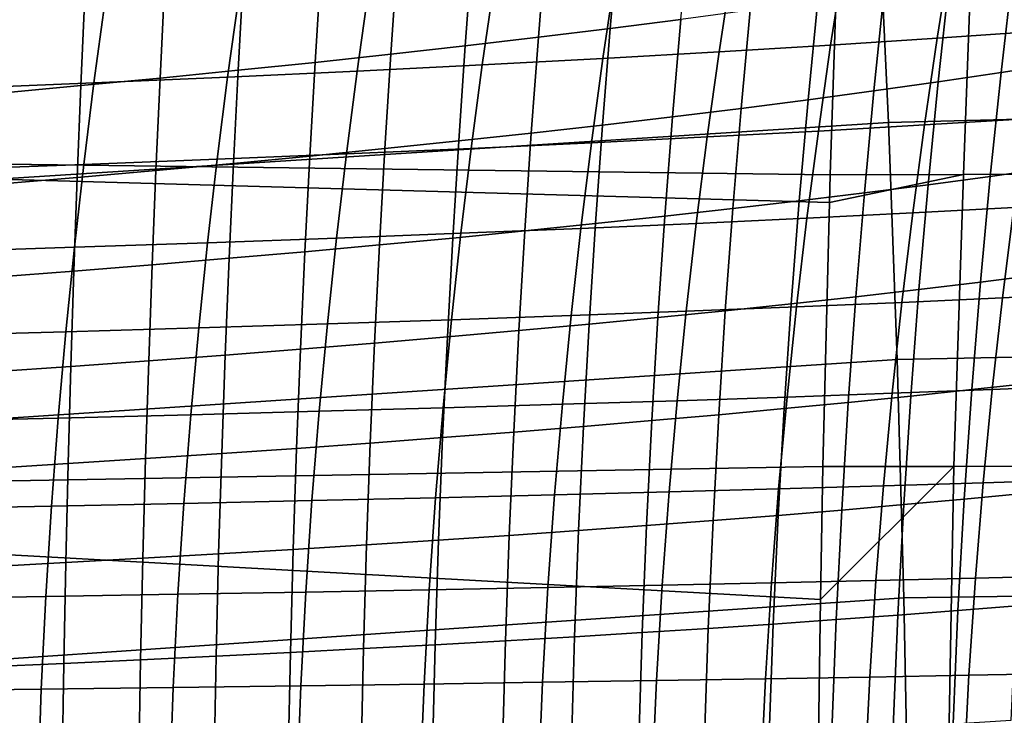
# Model space of a CAD drawing. Header units: metres. Extents: x -248 to 28, y -28 to 28.
# Tile 225 of 256: x -35.76 to -31.34, y 2.15 to 5.27. Entities that reach past the tile are written whole.
import ezdxf

# ---------------------------------------------------------------- set-up
doc = ezdxf.new("R2010")
doc.units = ezdxf.units.M
doc.layers.add('solid_10_061_053_XXX', color=7, linetype='CONTINUOUS')

msp = doc.modelspace()

# ---------------------------------------------------------------- linework, layer by layer
at = {"layer": 'solid_10_061_053_XXX'}
for points in [[(-40.269119, 6.234766, 162.164902), (-32.080406, 5.879716, 159.748596), (-32.123997, 4.57665, 159.598862), (-40.320351, 4.682454, 161.986069)], [(-24.507418, 6.093462, 164.818771), (-31.911707, 5.865194, 166.732239), (-31.86268, 4.810266, 166.928314), (-24.453493, 4.99894, 165.034485)], [(-32.080406, 5.879716, 159.748596), (-31.47916, 5.880656, 159.5569), (-31.526081, 4.577524, 159.406723), (-32.123997, 4.57665, 159.598862)], [(-31.47916, 5.880656, 159.5569), (-30.889435, 5.882091, 159.331528), (-30.940308, 4.578993, 159.17984), (-31.526081, 4.577524, 159.406723)], [(-31.911707, 5.865194, 166.732239), (-39.305565, 5.413336, 168.68576), (-39.261074, 4.339881, 168.863663), (-31.86268, 4.810266, 166.928314)], [(-32.793285, 5.272998, 109.481323), (-32.753139, 5.701558, 109.390373), (-33.072456, 5.657579, 109.226227), (-33.109482, 5.232516, 109.316078)], [(-33.109482, 5.232516, 109.316078), (-33.072456, 5.657579, 109.226227), (-33.397583, 5.614704, 109.070953), (-33.431564, 5.193024, 109.159721)], [(-33.431564, 5.193024, 109.159721), (-33.397583, 5.614704, 109.070953), (-33.728401, 5.572914, 108.924744), (-33.759403, 5.154506, 109.012444)], [(-31.124418, 5.606941, 47.682549), (-31.187731, 5.220308, 47.511147), (-31.643848, 5.188234, 48.638573), (-31.582783, 5.570718, 48.809608)], [(-33.759403, 5.154506, 109.012444), (-33.728401, 5.572914, 108.924744), (-34.0648, 5.532189, 108.787788), (-34.092896, 5.116942, 108.874451)], [(-31.582783, 5.570718, 48.809608), (-31.643848, 5.188234, 48.638573), (-32.121918, 5.157044, 49.754242), (-32.062996, 5.535565, 49.924797)], [(-34.092896, 5.116942, 108.874451), (-34.0648, 5.532189, 108.787788), (-34.406677, 5.492508, 108.660278), (-34.431923, 5.080316, 108.745934)], [(-32.062996, 5.535565, 49.924797), (-32.121918, 5.157044, 49.754242), (-32.621426, 5.126731, 50.857479), (-32.564541, 5.501471, 51.027443)], [(-31.083921, 5.077011, 110.740623), (-31.027719, 5.53768, 110.650261), (-31.305592, 5.490883, 110.435135), (-31.358456, 5.034482, 110.524506)], [(-34.431923, 5.080316, 108.745934), (-34.406677, 5.492508, 108.660278), (-34.753922, 5.453852, 108.542419), (-34.776379, 5.044609, 108.627106)], [(-32.564541, 5.501471, 51.027443), (-32.621426, 5.126731, 50.857479), (-33.141861, 5.097289, 51.947605), (-33.08691, 5.468424, 52.116867)], [(-31.358456, 5.034482, 110.524506), (-31.305592, 5.490883, 110.435135), (-31.590212, 5.445184, 110.227921), (-31.639816, 4.992926, 110.316261)], [(-34.776379, 5.044609, 108.627106), (-34.753922, 5.453852, 108.542419), (-35.106434, 5.416201, 108.43441), (-35.126152, 5.009804, 108.51815)], [(-33.629581, 5.436414, 53.192398), (-33.68272, 5.068709, 53.023941), (-34.243488, 5.040985, 54.085804), (-34.192051, 5.405431, 54.253361)], [(-33.08691, 5.468424, 52.116867), (-33.141861, 5.097289, 51.947605), (-33.68272, 5.068709, 53.023941), (-33.629581, 5.436414, 53.192398)], [(-31.639816, 4.992926, 110.316261), (-31.590212, 5.445184, 110.227921), (-31.881435, 5.400563, 110.028763), (-31.92786, 4.952326, 110.116066)], [(-35.126152, 5.009804, 108.51815), (-35.106434, 5.416201, 108.43441), (-35.4641, 5.379534, 108.336441), (-35.481133, 4.975883, 108.419289)], [(-34.192051, 5.405431, 54.253361), (-34.243488, 5.040985, 54.085804), (-34.823635, 5.014112, 55.132545), (-34.773773, 5.375466, 55.299103)], [(-31.92786, 4.952326, 110.116066), (-31.881435, 5.400563, 110.028763), (-32.179119, 5.357004, 109.83783), (-32.222439, 4.912668, 109.924095)], [(-35.374119, 5.346528, 56.329102), (-35.422523, 4.988102, 56.16362), (-36.039497, 4.96297, 57.178528), (-35.992416, 5.318631, 57.342846)], [(-35.481133, 4.975883, 108.419289), (-35.4641, 5.379534, 108.336441), (-35.826809, 5.343832, 108.248711), (-35.841202, 4.942829, 108.330711)], [(-34.773773, 5.375466, 55.299103), (-34.823635, 5.014112, 55.132545), (-35.422523, 4.988102, 56.16362), (-35.374119, 5.346528, 56.329102)], [(-32.222439, 4.912668, 109.924095), (-32.179119, 5.357004, 109.83783), (-32.483116, 5.314488, 109.655296), (-32.523411, 4.873935, 109.740509)], [(-32.523411, 4.873935, 109.740509), (-32.483116, 5.314488, 109.655296), (-32.793285, 5.272998, 109.481323), (-32.830627, 4.836112, 109.565491)], [(-32.830627, 4.836112, 109.565491), (-32.793285, 5.272998, 109.481323), (-33.109482, 5.232516, 109.316078), (-33.143944, 4.799184, 109.399208)], [(-33.143944, 4.799184, 109.399208), (-33.109482, 5.232516, 109.316078), (-33.431564, 5.193024, 109.159721), (-33.463215, 4.763135, 109.241829)], [(-31.187731, 5.220308, 47.511147), (-31.246887, 4.827983, 47.34906), (-31.700918, 4.799918, 48.476624), (-31.643848, 5.188234, 48.638573)], [(-33.463215, 4.763135, 109.241829), (-33.431564, 5.193024, 109.159721), (-33.759403, 5.154506, 109.012444), (-33.788315, 4.72795, 109.093552)], [(-31.643848, 5.188234, 48.638573), (-31.700918, 4.799918, 48.476624), (-32.176991, 4.772566, 49.592564), (-32.121918, 5.157044, 49.754242)], [(-33.788315, 4.72795, 109.093552), (-33.759403, 5.154506, 109.012444), (-34.092896, 5.116942, 108.874451), (-34.119125, 4.693612, 108.954575)], [(-32.621426, 5.126731, 50.857479), (-32.674595, 4.745923, 50.696186), (-33.193233, 4.719984, 51.786816), (-33.141861, 5.097289, 51.947605)], [(-32.121918, 5.157044, 49.754242), (-32.176991, 4.772566, 49.592564), (-32.674595, 4.745923, 50.696186), (-32.621426, 5.126731, 50.857479)], [(-34.455532, 4.660108, 108.825111), (-34.431923, 5.080316, 108.745934), (-34.776379, 5.044609, 108.627106), (-34.797424, 4.62742, 108.70536)], [(-34.119125, 4.693612, 108.954575), (-34.092896, 5.116942, 108.874451), (-34.431923, 5.080316, 108.745934), (-34.455532, 4.660108, 108.825111)], [(-33.141861, 5.097289, 51.947605), (-33.193233, 4.719984, 51.786816), (-33.732391, 4.694746, 52.863766), (-33.68272, 5.068709, 53.023941)], [(-31.135504, 4.607758, 110.823708), (-31.083921, 5.077011, 110.740623), (-31.358456, 5.034482, 110.524506), (-31.406969, 4.569525, 110.606659)], [(-34.797424, 4.62742, 108.70536), (-34.776379, 5.044609, 108.627106), (-35.126152, 5.009804, 108.51815), (-35.14468, 4.595534, 108.595528)], [(-34.243488, 5.040985, 54.085804), (-34.291569, 4.670203, 53.92635), (-34.870232, 4.646355, 54.973911), (-34.823635, 5.014112, 55.132545)], [(-33.68272, 5.068709, 53.023941), (-33.732391, 4.694746, 52.863766), (-34.291569, 4.670203, 53.92635), (-34.243488, 5.040985, 54.085804)], [(-31.406969, 4.569525, 110.606659), (-31.358456, 5.034482, 110.524506), (-31.639816, 4.992926, 110.316261), (-31.685337, 4.532143, 110.397469)], [(-35.422523, 4.988102, 56.16362), (-35.467758, 4.623216, 56.005905), (-36.083485, 4.600802, 57.021816), (-36.039497, 4.96297, 57.178528)], [(-35.14468, 4.595534, 108.595528), (-35.126152, 5.009804, 108.51815), (-35.481133, 4.975883, 108.419289), (-35.497189, 4.564435, 108.495827)], [(-34.823635, 5.014112, 55.132545), (-34.870232, 4.646355, 54.973911), (-35.467758, 4.623216, 56.005905), (-35.422523, 4.988102, 56.16362)], [(-31.685337, 4.532143, 110.397469), (-31.639816, 4.992926, 110.316261), (-31.92786, 4.952326, 110.116066), (-31.970465, 4.4956, 110.196304)], [(-24.453493, 4.99894, 165.034485), (-31.86268, 4.810266, 166.928314), (-31.823288, 3.748521, 167.085724), (-24.410181, 3.89646, 165.207626)], [(-35.497189, 4.564435, 108.495827), (-35.481133, 4.975883, 108.419289), (-35.841202, 4.942829, 108.330711), (-35.854824, 4.534106, 108.406464)], [(-31.970465, 4.4956, 110.196304), (-31.92786, 4.952326, 110.116066), (-32.222439, 4.912668, 109.924095), (-32.262203, 4.459882, 110.003342)], [(-32.262203, 4.459882, 110.003342), (-32.222439, 4.912668, 109.924095), (-32.523411, 4.873935, 109.740509), (-32.560402, 4.424975, 109.818779)], [(-32.560402, 4.424975, 109.818779), (-32.523411, 4.873935, 109.740509), (-32.830627, 4.836112, 109.565491), (-32.864918, 4.390866, 109.642769)], [(-31.86268, 4.810266, 166.928314), (-39.261074, 4.339881, 168.863663), (-39.226315, 3.260348, 169.002502), (-31.823288, 3.748521, 167.085724)], [(-32.864918, 4.390866, 109.642769), (-32.830627, 4.836112, 109.565491), (-33.143944, 4.799184, 109.399208), (-33.175606, 4.357542, 109.47551)], [(-31.246887, 4.827983, 47.34906), (-31.301739, 4.429782, 47.196278), (-31.753841, 4.405581, 48.32378), (-31.700918, 4.799918, 48.476624)], [(-33.175606, 4.357542, 109.47551), (-33.143944, 4.799184, 109.399208), (-33.463215, 4.763135, 109.241829), (-33.492317, 4.324988, 109.317169)], [(-32.176991, 4.772566, 49.592564), (-32.228062, 4.381934, 49.439785), (-32.723904, 4.35884, 50.543602), (-32.674595, 4.745923, 50.696186)], [(-31.700918, 4.799918, 48.476624), (-31.753841, 4.405581, 48.32378), (-32.228062, 4.381934, 49.439785), (-32.176991, 4.772566, 49.592564)], [(-33.814919, 4.293193, 109.167946), (-33.788315, 4.72795, 109.093552), (-34.119125, 4.693612, 108.954575), (-34.143295, 4.262143, 109.028053)], [(-33.492317, 4.324988, 109.317169), (-33.463215, 4.763135, 109.241829), (-33.788315, 4.72795, 109.093552), (-33.814919, 4.293193, 109.167946)], [(-32.674595, 4.745923, 50.696186), (-32.723904, 4.35884, 50.543602), (-33.24086, 4.336298, 51.634544), (-33.193233, 4.719984, 51.786816)], [(-40.357227, 3.124776, 161.858139), (-40.320351, 4.682454, 161.986069), (-32.127583, 4.452244, 159.586533), (-32.156708, 3.269503, 159.486496)], [(-40.320351, 4.682454, 161.986069), (-32.123997, 4.57665, 159.598862), (-32.127583, 4.452244, 159.586533)], [(-34.143295, 4.262143, 109.028053), (-34.119125, 4.693612, 108.954575), (-34.455532, 4.660108, 108.825111), (-34.477322, 4.231822, 108.897697)], [(-33.732391, 4.694746, 52.863766), (-33.778435, 4.314306, 52.711922), (-34.336124, 4.292863, 53.775051), (-34.291569, 4.670203, 53.92635)], [(-33.193233, 4.719984, 51.786816), (-33.24086, 4.336298, 51.634544), (-33.778435, 4.314306, 52.711922), (-33.732391, 4.694746, 52.863766)], [(-34.870232, 4.646355, 54.973911), (-34.91341, 4.271971, 54.823269), (-35.509663, 4.251644, 55.856018), (-35.467758, 4.623216, 56.005905)], [(-34.291569, 4.670203, 53.92635), (-34.336124, 4.292863, 53.775051), (-34.91341, 4.271971, 54.823269), (-34.870232, 4.646355, 54.973911)], [(-34.477322, 4.231822, 108.897697), (-34.455532, 4.660108, 108.825111), (-34.797424, 4.62742, 108.70536), (-34.816879, 4.20222, 108.777084)], [(-35.467758, 4.623216, 56.005905), (-35.509663, 4.251644, 55.856018), (-36.124222, 4.231901, 56.872787), (-36.083485, 4.600802, 57.021816)], [(-35.16185, 4.173322, 108.666435), (-35.14468, 4.595534, 108.595528), (-35.497189, 4.564435, 108.495827), (-35.512115, 4.145114, 108.565948)], [(-34.816879, 4.20222, 108.777084), (-34.797424, 4.62742, 108.70536), (-35.14468, 4.595534, 108.595528), (-35.16185, 4.173322, 108.666435)], [(-31.182148, 4.129934, 110.899422), (-31.135504, 4.607758, 110.823708), (-31.406969, 4.569525, 110.606659), (-31.450823, 4.096014, 110.681511)], [(-35.512115, 4.145114, 108.565948), (-35.497189, 4.564435, 108.495827), (-35.854824, 4.534106, 108.406464), (-35.867546, 4.117584, 108.475845)], [(-31.569359, 3.270196, 159.296906), (-32.156708, 3.269503, 159.486496), (-32.127583, 4.452244, 159.586533), (-31.526081, 4.577524, 159.406723)], [(-32.127583, 4.452244, 159.586533), (-32.123997, 4.57665, 159.598862), (-31.526081, 4.577524, 159.406723)], [(-31.450823, 4.096014, 110.681511), (-31.406969, 4.569525, 110.606659), (-31.685337, 4.532143, 110.397469), (-31.726477, 4.06283, 110.47142)], [(-31.569359, 3.270196, 159.296906), (-31.526081, 4.577524, 159.406723), (-30.940308, 4.578993, 159.17984), (-30.994272, 3.271418, 159.072662)], [(-31.726477, 4.06283, 110.47142), (-31.685337, 4.532143, 110.397469), (-31.970465, 4.4956, 110.196304), (-32.008961, 4.03037, 110.269348)], [(-32.29813, 3.998623, 110.07547), (-32.262203, 4.459882, 110.003342), (-32.560402, 4.424975, 109.818779), (-32.59383, 3.967577, 109.889977)], [(-32.008961, 4.03037, 110.269348), (-31.970465, 4.4956, 110.196304), (-32.262203, 4.459882, 110.003342), (-32.29813, 3.998623, 110.07547)], [(-32.59383, 3.967577, 109.889977), (-32.560402, 4.424975, 109.818779), (-32.864918, 4.390866, 109.642769), (-32.895912, 3.937221, 109.713051)], [(-31.301739, 4.429782, 47.196278), (-31.352112, 4.025466, 47.052876), (-31.802439, 4.004968, 48.180119), (-31.753841, 4.405581, 48.32378)], [(-30.872219, 4.454545, 46.057991), (-30.924429, 4.04638, 45.914986), (-31.352112, 4.025466, 47.052876), (-31.301739, 4.429782, 47.196278)], [(-32.895912, 3.937221, 109.713051), (-32.864918, 4.390866, 109.642769), (-33.175606, 4.357542, 109.47551), (-33.204235, 3.907543, 109.544868)], [(-32.228062, 4.381934, 49.439785), (-32.274952, 3.984882, 49.295998), (-32.769157, 3.965208, 50.399822), (-32.723904, 4.35884, 50.543602)], [(-31.753841, 4.405581, 48.32378), (-31.802439, 4.004968, 48.180119), (-32.274952, 3.984882, 49.295998), (-32.228062, 4.381934, 49.439785)], [(-33.518646, 3.878533, 109.38562), (-33.492317, 4.324988, 109.317169), (-33.814919, 4.293193, 109.167946), (-33.839008, 3.850178, 109.235512)], [(-33.24086, 4.336298, 51.634544), (-33.284561, 3.945947, 51.490898), (-33.820663, 3.9271, 52.568539), (-33.778435, 4.314306, 52.711922)], [(-33.204235, 3.907543, 109.544868), (-33.175606, 4.357542, 109.47551), (-33.492317, 4.324988, 109.317169), (-33.518646, 3.878533, 109.38562)], [(-32.723904, 4.35884, 50.543602), (-32.769157, 3.965208, 50.399822), (-33.284561, 3.945947, 51.490898), (-33.24086, 4.336298, 51.634544)], [(-34.336124, 4.292863, 53.775051), (-34.376976, 3.908668, 53.63205), (-34.952976, 3.890655, 54.680763), (-34.91341, 4.271971, 54.823269)], [(-33.778435, 4.314306, 52.711922), (-33.820663, 3.9271, 52.568539), (-34.376976, 3.908668, 53.63205), (-34.336124, 4.292863, 53.775051)], [(-33.839008, 3.850178, 109.235512), (-33.814919, 4.293193, 109.167946), (-34.143295, 4.262143, 109.028053), (-34.165203, 3.822467, 109.094757)], [(-35.509663, 4.251644, 55.856018), (-35.548042, 3.873076, 55.714127), (-36.161526, 3.855951, 56.731609), (-36.124222, 4.231901, 56.872787)], [(-34.91341, 4.271971, 54.823269), (-34.952976, 3.890655, 54.680763), (-35.548042, 3.873076, 55.714127), (-35.509663, 4.251644, 55.856018)], [(-34.165203, 3.822467, 109.094757), (-34.143295, 4.262143, 109.028053), (-34.477322, 4.231822, 108.897697), (-34.497101, 3.795389, 108.963562)], [(-34.834576, 3.768932, 108.842148), (-34.816879, 4.20222, 108.777084), (-35.16185, 4.173322, 108.666435), (-35.177505, 3.743085, 108.730728)], [(-34.497101, 3.795389, 108.963562), (-34.477322, 4.231822, 108.897697), (-34.816879, 4.20222, 108.777084), (-34.834576, 3.768932, 108.842148)], [(-35.177505, 3.743085, 108.730728), (-35.16185, 4.173322, 108.666435), (-35.512115, 4.145114, 108.565948), (-35.525764, 3.717837, 108.629517)], [(-35.525764, 3.717837, 108.629517), (-35.512115, 4.145114, 108.565948), (-35.867546, 4.117584, 108.475845), (-35.879223, 3.693175, 108.538734)], [(-31.22353, 3.643551, 110.967621), (-31.182148, 4.129934, 110.899422), (-31.450823, 4.096014, 110.681511), (-31.489704, 3.613952, 110.748901)], [(-31.762932, 3.584977, 110.537987), (-31.726477, 4.06283, 110.47142), (-32.008961, 4.03037, 110.269348), (-32.04306, 3.556617, 110.335068)], [(-31.489704, 3.613952, 110.748901), (-31.450823, 4.096014, 110.681511), (-31.726477, 4.06283, 110.47142), (-31.762932, 3.584977, 110.537987)], [(-32.04306, 3.556617, 110.335068), (-32.008961, 4.03037, 110.269348), (-32.29813, 3.998623, 110.07547), (-32.329941, 3.528863, 110.140327)], [(-31.352112, 4.025466, 47.052876), (-31.397694, 3.614449, 46.919308), (-31.846388, 3.597466, 48.04612), (-31.802439, 4.004968, 48.180119)], [(-30.924429, 4.04638, 45.914986), (-30.971693, 3.631719, 45.78199), (-31.397694, 3.614449, 46.919308), (-31.352112, 4.025466, 47.052876)], [(-32.274952, 3.984882, 49.295998), (-32.317329, 3.580768, 49.161709), (-32.810024, 3.564357, 50.265381), (-32.769157, 3.965208, 50.399822)], [(-32.329941, 3.528863, 110.140327), (-32.29813, 3.998623, 110.07547), (-32.59383, 3.967577, 109.889977), (-32.623421, 3.501704, 109.953964)], [(-31.802439, 4.004968, 48.180119), (-31.846388, 3.597466, 48.04612), (-32.317329, 3.580768, 49.161709), (-32.274952, 3.984882, 49.295998)], [(-33.820663, 3.9271, 52.568539), (-33.85873, 3.532407, 52.434193), (-34.413761, 3.516873, 53.49794), (-34.376976, 3.908668, 53.63205)], [(-33.284561, 3.945947, 51.490898), (-33.323986, 3.548235, 51.356438), (-33.85873, 3.532407, 52.434193), (-33.820663, 3.9271, 52.568539)], [(-32.769157, 3.965208, 50.399822), (-32.810024, 3.564357, 50.265381), (-33.323986, 3.548235, 51.356438), (-33.284561, 3.945947, 51.490898)], [(-32.923351, 3.47513, 109.776169), (-32.895912, 3.937221, 109.713051), (-33.204235, 3.907543, 109.544868), (-33.229584, 3.449134, 109.607124)], [(-32.623421, 3.501704, 109.953964), (-32.59383, 3.967577, 109.889977), (-32.895912, 3.937221, 109.713051), (-32.923351, 3.47513, 109.776169)], [(-34.952976, 3.890655, 54.680763), (-34.988571, 3.50164, 54.547016), (-35.582542, 3.486723, 55.58086), (-35.548042, 3.873076, 55.714127)], [(-34.376976, 3.908668, 53.63205), (-34.413761, 3.516873, 53.49794), (-34.988571, 3.50164, 54.547016), (-34.952976, 3.890655, 54.680763)], [(-33.229584, 3.449134, 109.607124), (-33.204235, 3.907543, 109.544868), (-33.518646, 3.878533, 109.38562), (-33.541969, 3.423704, 109.447029)], [(-24.410181, 3.89646, 165.207626), (-31.823288, 3.748521, 167.085724), (-31.793613, 2.681425, 167.204163), (-24.377569, 2.78773, 165.337921)], [(-35.548042, 3.873076, 55.714127), (-35.582542, 3.486723, 55.58086), (-36.195023, 3.472143, 56.598938), (-36.161526, 3.855951, 56.731609)], [(-33.860363, 3.398832, 109.296089), (-33.839008, 3.850178, 109.235512), (-34.165203, 3.822467, 109.094757), (-34.184643, 3.374507, 109.154526)], [(-33.541969, 3.423704, 109.447029), (-33.518646, 3.878533, 109.38562), (-33.839008, 3.850178, 109.235512), (-33.860363, 3.398832, 109.296089)], [(-34.514675, 3.35072, 109.022545), (-34.497101, 3.795389, 108.963562), (-34.834576, 3.768932, 108.842148), (-34.850327, 3.327462, 108.900383)], [(-34.184643, 3.374507, 109.154526), (-34.165203, 3.822467, 109.094757), (-34.497101, 3.795389, 108.963562), (-34.514675, 3.35072, 109.022545)], [(-34.850327, 3.327462, 108.900383), (-34.834576, 3.768932, 108.842148), (-35.177505, 3.743085, 108.730728), (-35.191475, 3.304723, 108.788254)], [(-31.823288, 3.748521, 167.085724), (-39.226315, 3.260348, 169.002502), (-39.201374, 2.176223, 169.101974), (-31.793613, 2.681425, 167.204163)], [(-35.537983, 3.282494, 108.686371), (-35.525764, 3.717837, 108.629517), (-35.879223, 3.693175, 108.538734), (-35.889721, 3.260764, 108.594963)], [(-35.191475, 3.304723, 108.788254), (-35.177505, 3.743085, 108.730728), (-35.525764, 3.717837, 108.629517), (-35.537983, 3.282494, 108.686371)], [(-31.259325, 3.148617, 111.028168), (-31.22353, 3.643551, 110.967621), (-31.489704, 3.613952, 110.748901), (-31.5233, 3.123336, 110.808708)], [(-30.971693, 3.631719, 45.78199), (-31.013659, 3.209891, 45.659565), (-31.438116, 3.196023, 46.796169), (-31.397694, 3.614449, 46.919308)], [(-32.317329, 3.580768, 49.161709), (-32.354801, 3.168812, 49.037579), (-32.846104, 3.155473, 50.140965), (-32.810024, 3.564357, 50.265381)], [(-31.846388, 3.597466, 48.04612), (-31.885313, 3.18233, 47.922413), (-32.354801, 3.168812, 49.037579), (-32.317329, 3.580768, 49.161709)], [(-31.794399, 3.098573, 110.597023), (-31.762932, 3.584977, 110.537987), (-32.04306, 3.556617, 110.335068), (-32.072468, 3.074321, 110.393311)], [(-31.397694, 3.614449, 46.919308), (-31.438116, 3.196023, 46.796169), (-31.885313, 3.18233, 47.922413), (-31.846388, 3.597466, 48.04612)], [(-31.5233, 3.123336, 110.808708), (-31.489704, 3.613952, 110.748901), (-31.762932, 3.584977, 110.537987), (-31.794399, 3.098573, 110.597023)], [(-33.85873, 3.532407, 52.434193), (-33.89222, 3.129348, 52.309616), (-34.446064, 3.11657, 53.373489), (-34.413761, 3.516873, 53.49794)], [(-33.323986, 3.548235, 51.356438), (-33.358738, 3.142317, 51.231876), (-33.89222, 3.129348, 52.309616), (-33.85873, 3.532407, 52.434193)], [(-32.810024, 3.564357, 50.265381), (-32.846104, 3.155473, 50.140965), (-33.358738, 3.142317, 51.231876), (-33.323986, 3.548235, 51.356438)], [(-32.072468, 3.074321, 110.393311), (-32.04306, 3.556617, 110.335068), (-32.329941, 3.528863, 110.140327), (-32.357353, 3.050571, 110.197762)], [(-35.582542, 3.486723, 55.58086), (-35.612728, 3.091622, 55.457039), (-36.224289, 3.079487, 56.475613), (-36.195023, 3.472143, 56.598938)], [(-34.988571, 3.50164, 54.547016), (-35.019772, 3.103989, 54.422817), (-35.612728, 3.091622, 55.457039), (-35.582542, 3.486723, 55.58086)], [(-34.413761, 3.516873, 53.49794), (-34.446064, 3.11657, 53.373489), (-35.019772, 3.103989, 54.422817), (-34.988571, 3.50164, 54.547016)], [(-32.648911, 3.027315, 110.010582), (-32.623421, 3.501704, 109.953964), (-32.923351, 3.47513, 109.776169), (-32.946976, 3.004546, 109.83197)], [(-32.357353, 3.050571, 110.197762), (-32.329941, 3.528863, 110.140327), (-32.623421, 3.501704, 109.953964), (-32.648911, 3.027315, 110.010582)], [(-33.251408, 2.982256, 109.662117), (-33.229584, 3.449134, 109.607124), (-33.541969, 3.423704, 109.447029), (-33.56205, 2.960437, 109.501228)], [(-32.946976, 3.004546, 109.83197), (-32.923351, 3.47513, 109.776169), (-33.229584, 3.449134, 109.607124), (-33.251408, 2.982256, 109.662117)], [(-33.878761, 2.939081, 109.34951), (-33.860363, 3.398832, 109.296089), (-34.184643, 3.374507, 109.154526), (-34.201408, 2.91818, 109.207191)], [(-33.56205, 2.960437, 109.501228), (-33.541969, 3.423704, 109.447029), (-33.860363, 3.398832, 109.296089), (-33.878761, 2.939081, 109.34951)], [(-34.201408, 2.91818, 109.207191), (-34.184643, 3.374507, 109.154526), (-34.514675, 3.35072, 109.022545), (-34.52985, 2.897727, 109.074486)], [(-34.863956, 2.877714, 108.95163), (-34.850327, 3.327462, 108.900383), (-35.191475, 3.304723, 108.788254), (-35.20359, 2.858133, 108.838837)], [(-34.52985, 2.897727, 109.074486), (-34.514675, 3.35072, 109.022545), (-34.850327, 3.327462, 108.900383), (-34.863956, 2.877714, 108.95163)], [(-40.357227, 3.124776, 161.858139), (-32.156708, 3.269503, 159.486496), (-32.167973, 2.674245, 159.4478)], [(-35.548615, 2.838975, 108.736336), (-35.537983, 3.282494, 108.686371), (-35.889721, 3.260764, 108.594963), (-35.898891, 2.820234, 108.644356)], [(-35.20359, 2.858133, 108.838837), (-35.191475, 3.304723, 108.788254), (-35.537983, 3.282494, 108.686371), (-35.548615, 2.838975, 108.736336)], [(-31.593479, 1.959898, 159.222061), (-32.178505, 1.959455, 159.411606), (-32.167973, 2.674245, 159.4478), (-31.569359, 3.270196, 159.296906)], [(-32.167973, 2.674245, 159.4478), (-32.156708, 3.269503, 159.486496), (-31.569359, 3.270196, 159.296906)], [(-31.021011, 1.960711, 158.99733), (-31.593479, 1.959898, 159.222061), (-31.569359, 3.270196, 159.296906), (-30.994272, 3.271418, 159.072662)], [(-31.885313, 3.18233, 47.922413), (-31.918837, 2.758813, 47.809624), (-32.38699, 2.748233, 48.924259), (-32.354801, 3.168812, 49.037579)], [(-31.438116, 3.196023, 46.796169), (-31.473017, 2.769478, 46.684059), (-31.918837, 2.758813, 47.809624), (-31.885313, 3.18233, 47.922413)], [(-31.013659, 3.209891, 45.659565), (-31.049971, 2.780226, 45.548275), (-31.473017, 2.769478, 46.684059), (-31.438116, 3.196023, 46.796169)], [(-33.358738, 3.142317, 51.231876), (-33.388409, 2.727345, 51.117924), (-33.920719, 2.717046, 52.19556), (-33.89222, 3.129348, 52.309616)], [(-32.846104, 3.155473, 50.140965), (-32.877007, 2.737742, 50.02726), (-33.388409, 2.727345, 51.117924), (-33.358738, 3.142317, 51.231876)], [(-32.354801, 3.168812, 49.037579), (-32.38699, 2.748233, 48.924259), (-32.877007, 2.737742, 50.02726), (-32.846104, 3.155473, 50.140965)], [(-31.289211, 2.645142, 111.080933), (-31.259325, 3.148617, 111.028168), (-31.5233, 3.123336, 110.808708), (-31.551296, 2.624167, 110.860779)], [(-40.379467, 1.563355, 161.781281), (-40.357227, 3.124776, 161.858139), (-32.167973, 2.674245, 159.4478), (-32.178505, 1.959455, 159.411606)], [(-35.612728, 3.091622, 55.457039), (-35.638172, 2.686808, 55.343472), (-36.248886, 2.676994, 56.362461), (-36.224289, 3.079487, 56.475613)], [(-35.019772, 3.103989, 54.422817), (-35.046154, 2.696767, 54.308956), (-35.638172, 2.686808, 55.343472), (-35.612728, 3.091622, 55.457039)], [(-34.446064, 3.11657, 53.373489), (-34.473469, 2.706851, 53.25946), (-35.046154, 2.696767, 54.308956), (-35.019772, 3.103989, 54.422817)], [(-33.89222, 3.129348, 52.309616), (-33.920719, 2.717046, 52.19556), (-34.473469, 2.706851, 53.25946), (-34.446064, 3.11657, 53.373489)], [(-31.820574, 2.603609, 110.648384), (-31.794399, 3.098573, 110.597023), (-32.072468, 3.074321, 110.393311), (-32.096889, 2.583461, 110.443924)], [(-31.551296, 2.624167, 110.860779), (-31.5233, 3.123336, 110.808708), (-31.794399, 3.098573, 110.597023), (-31.820574, 2.603609, 110.648384)], [(-32.380093, 2.563718, 110.247627), (-32.357353, 3.050571, 110.197762), (-32.648911, 3.027315, 110.010582), (-32.670021, 2.544373, 110.059685)], [(-32.096889, 2.583461, 110.443924), (-32.072468, 3.074321, 110.393311), (-32.357353, 3.050571, 110.197762), (-32.380093, 2.563718, 110.247627)], [(-32.96653, 2.52542, 109.880302), (-32.946976, 3.004546, 109.83197), (-33.251408, 2.982256, 109.662117), (-33.269459, 2.506854, 109.709694)], [(-32.670021, 2.544373, 110.059685), (-32.648911, 3.027315, 110.010582), (-32.946976, 3.004546, 109.83197), (-32.96653, 2.52542, 109.880302)], [(-33.578659, 2.488667, 109.548058), (-33.56205, 2.960437, 109.501228), (-33.878761, 2.939081, 109.34951), (-33.893982, 2.470853, 109.395615)], [(-33.269459, 2.506854, 109.709694), (-33.251408, 2.982256, 109.662117), (-33.56205, 2.960437, 109.501228), (-33.578659, 2.488667, 109.548058)], [(-34.215286, 2.453407, 109.252586), (-34.201408, 2.91818, 109.207191), (-34.52985, 2.897727, 109.074486), (-34.542431, 2.436322, 109.119209)], [(-33.893982, 2.470853, 109.395615), (-33.878761, 2.939081, 109.34951), (-34.201408, 2.91818, 109.207191), (-34.215286, 2.453407, 109.252586)], [(-34.875278, 2.419592, 108.995712), (-34.863956, 2.877714, 108.95163), (-35.20359, 2.858133, 108.838837), (-35.21368, 2.40321, 108.882309)], [(-34.542431, 2.436322, 109.119209), (-34.52985, 2.897727, 109.074486), (-34.863956, 2.877714, 108.95163), (-34.875278, 2.419592, 108.995712)], [(-35.557503, 2.387171, 108.779243), (-35.548615, 2.838975, 108.736336), (-35.898891, 2.820234, 108.644356), (-35.906593, 2.371468, 108.686737)], [(-35.21368, 2.40321, 108.882309), (-35.20359, 2.858133, 108.838837), (-35.548615, 2.838975, 108.736336), (-35.557503, 2.387171, 108.779243)], [(-24.377569, 2.78773, 165.337921), (-31.793613, 2.681425, 167.204163), (-31.773745, 1.610465, 167.283325), (-24.355747, 1.67449, 165.425003)], [(-31.049971, 2.780226, 45.548275), (-31.08028, 2.342049, 45.448689), (-31.502031, 2.334105, 46.583569), (-31.473017, 2.769478, 46.684059)], [(-32.877007, 2.737742, 50.02726), (-32.902332, 2.310351, 49.924946), (-33.412594, 2.302473, 51.015297), (-33.388409, 2.727345, 51.117924)], [(-32.38699, 2.748233, 48.924259), (-32.413506, 2.318252, 48.822411), (-32.902332, 2.310351, 49.924946), (-32.877007, 2.737742, 50.02726)], [(-31.918837, 2.758813, 47.809624), (-31.946583, 2.326172, 47.708382), (-32.413506, 2.318252, 48.822411), (-32.38699, 2.748233, 48.924259)], [(-31.473017, 2.769478, 46.684059), (-31.502031, 2.334105, 46.583569), (-31.946583, 2.326172, 47.708382), (-31.918837, 2.758813, 47.809624)], [(-35.046154, 2.696767, 54.308956), (-35.067299, 2.279037, 54.206219), (-35.658451, 2.271319, 55.240967), (-35.638172, 2.686808, 55.343472)], [(-34.473469, 2.706851, 53.25946), (-34.495556, 2.28681, 53.15662), (-35.067299, 2.279037, 54.206219), (-35.046154, 2.696767, 54.308956)], [(-33.920719, 2.717046, 52.19556), (-33.943825, 2.294625, 52.092754), (-34.495556, 2.28681, 53.15662), (-34.473469, 2.706851, 53.25946)], [(-33.388409, 2.727345, 51.117924), (-33.412594, 2.302473, 51.015297), (-33.943825, 2.294625, 52.092754), (-33.920719, 2.717046, 52.19556)], [(-31.793613, 2.681425, 167.204163), (-39.201374, 2.176223, 169.101974), (-39.18634, 1.089, 169.161758), (-31.773745, 1.610465, 167.283325)], [(-35.638172, 2.686808, 55.343472), (-35.658451, 2.271319, 55.240967), (-36.268387, 2.263673, 56.260326), (-36.248886, 2.676994, 56.362461)], [(-31.841156, 2.100072, 110.691917), (-31.820574, 2.603609, 110.648384), (-32.096889, 2.583461, 110.443924), (-32.116035, 2.084017, 110.486771)], [(-31.57338, 2.116444, 110.904984), (-31.551296, 2.624167, 110.860779), (-31.820574, 2.603609, 110.648384), (-31.841156, 2.100072, 110.691917)], [(-31.312864, 2.133137, 111.125763), (-31.289211, 2.645142, 111.080933), (-31.551296, 2.624167, 110.860779), (-31.57338, 2.116444, 110.904984)], [(-32.397869, 2.068274, 110.289764), (-32.380093, 2.563718, 110.247627), (-32.670021, 2.544373, 110.059685), (-32.686489, 2.052839, 110.101112)], [(-32.116035, 2.084017, 110.486771), (-32.096889, 2.583461, 110.443924), (-32.380093, 2.563718, 110.247627), (-32.397869, 2.068274, 110.289764)], [(-32.98175, 2.037706, 109.921013), (-32.96653, 2.52542, 109.880302), (-33.269459, 2.506854, 109.709694), (-33.283493, 2.022871, 109.749695)], [(-32.686489, 2.052839, 110.101112), (-32.670021, 2.544373, 110.059685), (-32.96653, 2.52542, 109.880302), (-32.98175, 2.037706, 109.921013)], [(-33.905804, 1.994075, 109.434242), (-33.893982, 2.470853, 109.395615), (-34.215286, 2.453407, 109.252586), (-34.226074, 1.980106, 109.290558)], [(-33.59156, 2.008329, 109.587364), (-33.578659, 2.488667, 109.548058), (-33.893982, 2.470853, 109.395615), (-33.905804, 1.994075, 109.434242)], [(-33.283493, 2.022871, 109.749695), (-33.269459, 2.506854, 109.709694), (-33.578659, 2.488667, 109.548058), (-33.59156, 2.008329, 109.587364)], [(-34.552227, 1.966415, 109.156555), (-34.542431, 2.436322, 109.119209), (-34.875278, 2.419592, 108.995712), (-34.884109, 1.952999, 109.032455)], [(-34.226074, 1.980106, 109.290558), (-34.215286, 2.453407, 109.252586), (-34.542431, 2.436322, 109.119209), (-34.552227, 1.966415, 109.156555)], [(-35.564487, 1.92697, 108.814919), (-35.557503, 2.387171, 108.779243), (-35.906593, 2.371468, 108.686737), (-35.912682, 1.914349, 108.721939)], [(-35.221581, 1.939852, 108.918503), (-35.21368, 2.40321, 108.882309), (-35.557503, 2.387171, 108.779243), (-35.564487, 1.92697, 108.814919)], [(-34.884109, 1.952999, 109.032455), (-34.875278, 2.419592, 108.995712), (-35.21368, 2.40321, 108.882309), (-35.221581, 1.939852, 108.918503)], [(-31.08028, 2.342049, 45.448689), (-31.104235, 1.894691, 45.361362), (-31.524796, 1.889195, 46.495296), (-31.502031, 2.334105, 46.583569)], [(-33.943825, 2.294625, 52.092754), (-33.961117, 1.861205, 52.001942), (-34.511909, 1.855538, 53.065731), (-34.495556, 2.28681, 53.15662)], [(-33.412594, 2.302473, 51.015297), (-33.430889, 1.866856, 50.924702), (-33.961117, 1.861205, 52.001942), (-33.943825, 2.294625, 52.092754)], [(-32.902332, 2.310351, 49.924946), (-32.921684, 1.872485, 49.834717), (-33.430889, 1.866856, 50.924702), (-33.412594, 2.302473, 51.015297)], [(-32.413506, 2.318252, 48.822411), (-32.43396, 1.878088, 48.732685), (-32.921684, 1.872485, 49.834717), (-32.902332, 2.310351, 49.924946)], [(-31.946583, 2.326172, 47.708382), (-31.968178, 1.88366, 47.619308), (-32.43396, 1.878088, 48.732685), (-32.413506, 2.318252, 48.822411)], [(-31.502031, 2.334105, 46.583569), (-31.524796, 1.889195, 46.495296), (-31.968178, 1.88366, 47.619308), (-31.946583, 2.326172, 47.708382)], [(-35.658451, 2.271319, 55.240967), (-35.673138, 1.844189, 55.150345), (-36.28236, 1.838534, 56.170033), (-36.268387, 2.263673, 56.260326)], [(-35.067299, 2.279037, 54.206219), (-35.082779, 1.849862, 54.115395), (-35.673138, 1.844189, 55.150345), (-35.658451, 2.271319, 55.240967)], [(-34.495556, 2.28681, 53.15662), (-34.511909, 1.855538, 53.065731), (-35.082779, 1.849862, 54.115395), (-35.067299, 2.279037, 54.206219)]]:
    msp.add_3dface(points, dxfattribs=at)

doc.saveas('drawing.dxf')
